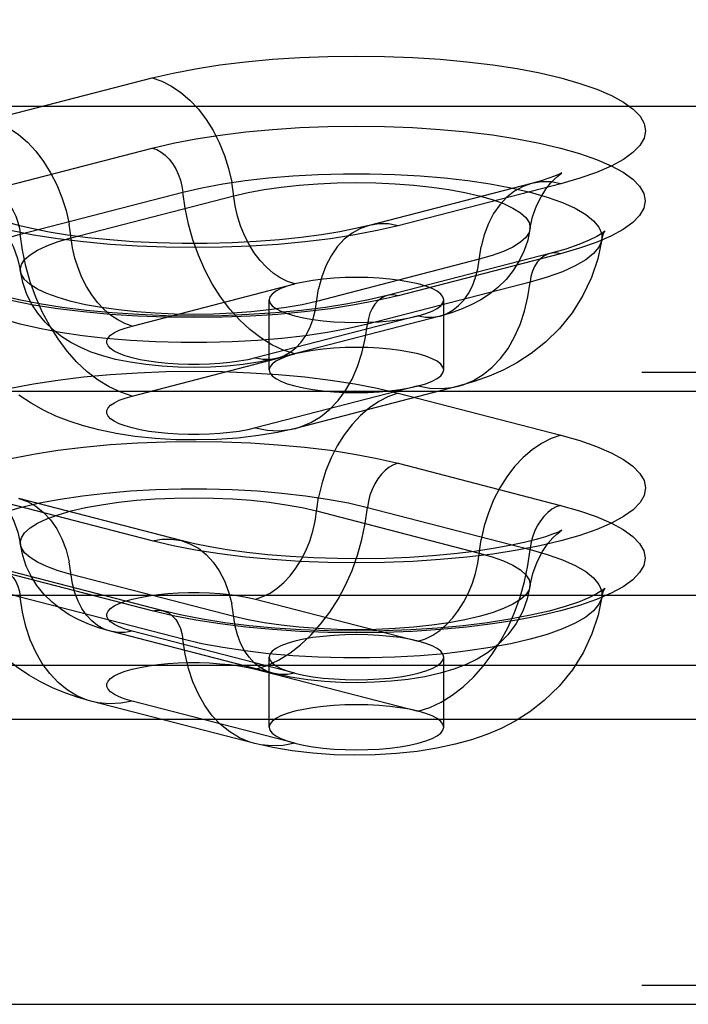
# Model space of a CAD drawing. Header units: inches. Extents: x 0 to 189, y 0 to 122.
# Tile 160 of 226: x 40.315 to 41.273, y 84.414 to 85.826. Entities that reach past the tile are written whole.
import ezdxf

# ---------------------------------------------------------------- set-up
doc = ezdxf.new("R2010")
doc.units = ezdxf.units.IN
doc.header["$LTSCALE"] = 10.388889
doc.header["$MEASUREMENT"] = 0
doc.linetypes.add('HIDDEN', pattern=[0.2, 0.1, -0.1])
doc.layers.add('DEFAULT_2', color=8, linetype='HIDDEN')

msp = doc.modelspace()

# ---------------------------------------------------------------- linework, layer by layer
at = {"layer": 'DEFAULT_2', "color": 8, "linetype": 'HIDDEN'}
for p, q in [((42.3705, 85.8258), (38.2195, 85.8258)), ((42.3705, 85.8201), (38.225, 85.8201)), ((40.2718, 85.682), (40.5047, 85.7423)), ((42.3705, 85.7218), (38.2195, 85.7218)), ((42.3705, 85.7197), (38.225, 85.7197)), ((38.192, 85.702), (42.3705, 85.702)), ((42.3705, 85.6751), (38.192, 85.6751)), ((40.2721, 85.5815), (40.505, 85.6418)), ((41.0485, 85.5911), (40.8156, 85.5308)), ((41.0904, 85.5907), (40.8574, 85.5304)), ((40.3159, 85.5182), (40.5488, 85.5785)), ((40.3887, 85.5131), (40.6217, 85.5734)), ((40.9735, 85.4823), (40.7405, 85.422)), ((41.0744, 85.4905), (40.8415, 85.4302)), ((41.0901, 85.4903), (40.8571, 85.4301)), ((41.0463, 85.4497), (40.8134, 85.3894)), ((40.4762, 85.3866), (40.7092, 85.4469)), ((40.6726, 85.3236), (40.6726, 85.4241)), ((40.9226, 85.3236), (40.9226, 85.4241)), ((40.8859, 85.4012), (40.653, 85.3409)), ((40.9173, 85.4009), (40.6843, 85.3406)), ((40.4762, 85.2862), (40.7092, 85.3465)), ((42.2455, 85.32), (38.192, 85.32)), ((38.192, 85.2931), (42.2455, 85.2931)), ((40.8859, 85.3007), (40.653, 85.2404)), ((40.9433, 85.3002), (40.7104, 85.2399)), ((40.8574, 85.2904), (41.0904, 85.2301)), ((40.8571, 85.1898), (41.0901, 85.1295)), ((40.5047, 85.0785), (40.2718, 85.1388)), ((40.5466, 85.0789), (40.3136, 85.1391)), ((40.8134, 85.1265), (41.0463, 85.0662)), ((40.7405, 85.1214), (40.9735, 85.0611)), ((40.505, 84.9781), (40.2721, 85.0384)), ((40.5207, 84.9783), (40.2878, 85.0385)), ((40.6217, 84.9701), (40.3887, 85.0304)), ((38.225, 85.0007), (42.3705, 85.0007)), ((40.5488, 84.9375), (40.3159, 84.9978)), ((40.653, 84.995), (40.8859, 84.9347)), ((40.6778, 84.8887), (40.4449, 84.949)), ((40.7092, 84.889), (40.4762, 84.9492)), ((40.6726, 84.8114), (40.6726, 84.9118)), ((40.9226, 84.8114), (40.9226, 84.9118)), ((38.225, 84.9002), (42.3705, 84.9002)), ((40.653, 84.8945), (40.8859, 84.8343)), ((40.6518, 84.788), (40.4188, 84.8483)), ((40.7092, 84.7885), (40.4762, 84.8488)), ((38.192, 84.8231), (42.3705, 84.8231)), ((42.3705, 84.7962), (38.192, 84.7962)), ((42.2455, 84.441), (38.192, 84.441)), ((38.192, 84.4141), (42.2455, 84.4141))]:
    msp.add_line(p, q, dxfattribs=at)
for points in [[(40.5047, 85.7423), (40.5347, 85.7493), (40.567, 85.7555), (40.6019, 85.761), (40.6387, 85.7655), (40.677, 85.769), (40.7164, 85.7716), (40.7566, 85.7732), (40.7973, 85.7737), (40.8379, 85.7732), (40.8781, 85.7716), (40.9176, 85.7691), (40.9559, 85.7655), (40.9927, 85.761), (41.0276, 85.7556), (41.0602, 85.7494), (41.0904, 85.7423), (41.1177, 85.7345), (41.1419, 85.726), (41.1628, 85.717), (41.1802, 85.7075), (41.1939, 85.6976), (41.2038, 85.6874), (41.2097, 85.6769), (41.2117, 85.6664), (41.2096, 85.6559), (41.2036, 85.6455), (41.1937, 85.6353), (41.18, 85.6254), (41.1625, 85.6159), (41.1416, 85.6068), (41.1176, 85.5985), (41.0904, 85.5907)], [(40.5047, 85.7423), (40.5188, 85.7375), (40.5326, 85.7305), (40.5461, 85.7214), (40.5589, 85.7103), (40.571, 85.6974), (40.5822, 85.6828), (40.5922, 85.6667), (40.601, 85.6495), (40.6085, 85.6312), (40.6144, 85.6123), (40.6189, 85.5929)], [(40.2718, 85.682), (40.2858, 85.6772), (40.2997, 85.6702), (40.3131, 85.6611), (40.326, 85.65), (40.3381, 85.6371), (40.3492, 85.6225), (40.3593, 85.6064), (40.3681, 85.5892), (40.3755, 85.571), (40.3815, 85.552), (40.3859, 85.5326)], [(40.505, 85.6418), (40.535, 85.6488), (40.5673, 85.655), (40.6021, 85.6604), (40.6389, 85.6649), (40.6771, 85.6685), (40.7165, 85.671), (40.7567, 85.6726), (40.7973, 85.6731), (40.8378, 85.6726), (40.878, 85.6711), (40.9175, 85.6685), (40.9557, 85.665), (40.9925, 85.6605), (41.0273, 85.6551), (41.0599, 85.6488), (41.0901, 85.6418), (41.1173, 85.634), (41.1416, 85.6255), (41.1624, 85.6165), (41.1798, 85.607), (41.1935, 85.5971), (41.2033, 85.5869), (41.2092, 85.5765), (41.2112, 85.566), (41.2092, 85.5555), (41.2032, 85.5451), (41.1933, 85.5349), (41.1796, 85.525), (41.1621, 85.5155), (41.1412, 85.5065), (41.1172, 85.4981), (41.0901, 85.4903)], [(40.505, 85.6418), (40.5114, 85.6395), (40.5175, 85.6361), (40.5234, 85.6315), (40.529, 85.6259), (40.534, 85.6194), (40.5385, 85.6122), (40.5423, 85.6043), (40.5453, 85.5959), (40.5475, 85.5872), (40.5488, 85.5785)], [(40.5488, 85.5785), (40.5762, 85.5848), (40.606, 85.5904), (40.6379, 85.5952), (40.6715, 85.5991), (40.7065, 85.602), (40.7425, 85.604), (40.7791, 85.605), (40.816, 85.605), (40.8526, 85.604), (40.8886, 85.602), (40.9236, 85.5991), (40.9573, 85.5952), (40.9891, 85.5904), (41.0189, 85.5848), (41.0463, 85.5785), (41.0709, 85.5714), (41.0926, 85.5637), (41.111, 85.5554), (41.126, 85.5467), (41.1373, 85.5376), (41.145, 85.5283), (41.1489, 85.5188), (41.1491, 85.5107)], [(41.0461, 85.5254), (41.05, 85.5431), (41.0554, 85.5587), (41.062, 85.572), (41.0689, 85.5829), (41.0755, 85.5912), (41.0813, 85.5973), (41.0859, 85.6016), (41.0894, 85.6042), (41.0913, 85.6056)], [(41.0913, 85.6056), (41.0914, 85.6057), (41.0919, 85.606), (41.0906, 85.6053), (41.0872, 85.6037), (41.0814, 85.6013), (41.0732, 85.5984), (41.0623, 85.5949), (41.0485, 85.5911)], [(40.7092, 85.4469), (40.6987, 85.4505), (40.6883, 85.4558), (40.6782, 85.4626), (40.6686, 85.4709), (40.6596, 85.4806), (40.6512, 85.4915), (40.6437, 85.5035), (40.6371, 85.5164), (40.6315, 85.5301), (40.6271, 85.5442), (40.6238, 85.5587), (40.6189, 85.5929)], [(40.6217, 85.5734), (40.6425, 85.5782), (40.6652, 85.5824), (40.6896, 85.5859), (40.7154, 85.5886), (40.7422, 85.5906), (40.7697, 85.5918), (40.7976, 85.5922), (40.8254, 85.5918), (40.8529, 85.5906), (40.8797, 85.5886), (40.9055, 85.5859), (40.9299, 85.5824), (40.9527, 85.5782), (40.9735, 85.5734), (40.992, 85.568), (41.0082, 85.5621), (41.0217, 85.5558), (41.0324, 85.5491), (41.0401, 85.5422), (41.0448, 85.5351), (41.0463, 85.5279), (41.0461, 85.5254)], [(41.0485, 85.5911), (41.0362, 85.5868), (41.0241, 85.5801), (41.013, 85.5713), (41.0029, 85.5604), (40.9941, 85.5477), (40.9867, 85.5334), (40.9807, 85.5175), (40.9763, 85.5004)], [(41.0904, 85.5907), (41.0763, 85.5932), (41.0625, 85.5934), (41.0485, 85.5911)], [(40.2721, 85.5815), (40.2784, 85.5792), (40.2846, 85.5758), (40.2905, 85.5712), (40.296, 85.5656), (40.3011, 85.5592), (40.3056, 85.5519), (40.3093, 85.544), (40.3123, 85.5356), (40.3145, 85.5269), (40.3159, 85.5182)], [(40.7092, 85.3465), (40.6926, 85.3519), (40.6763, 85.3596), (40.6603, 85.3695), (40.6448, 85.3814), (40.6299, 85.3953), (40.6159, 85.4109), (40.6029, 85.4283), (40.591, 85.447), (40.5803, 85.4671), (40.571, 85.4881), (40.5631, 85.5101), (40.5567, 85.5326), (40.5519, 85.5554), (40.5488, 85.5785)], [(40.275, 85.5434), (40.2736, 85.544), (40.2708, 85.5454), (40.2703, 85.5456), (40.2719, 85.5446), (40.2751, 85.5422), (40.2798, 85.5381), (40.2856, 85.5321), (40.2923, 85.5239), (40.2994, 85.513), (40.3062, 85.4995), (40.312, 85.4835), (40.316, 85.4651)], [(40.8156, 85.5308), (40.7962, 85.5262), (40.7735, 85.5216), (40.7475, 85.5173), (40.7185, 85.5134), (40.6872, 85.5101), (40.6539, 85.5076), (40.6193, 85.5058), (40.5838, 85.5049), (40.548, 85.5048), (40.5124, 85.5057), (40.4776, 85.5074), (40.4442, 85.51), (40.4126, 85.5132), (40.3834, 85.5171), (40.3571, 85.5214), (40.3342, 85.5259), (40.3151, 85.5304), (40.2997, 85.5346), (40.2879, 85.5384), (40.2792, 85.5416), (40.275, 85.5434)], [(40.8574, 85.5304), (40.8434, 85.5329), (40.8295, 85.5331), (40.8156, 85.5308)], [(40.8574, 85.5304), (40.8274, 85.5234), (40.7951, 85.5172), (40.7603, 85.5118), (40.7235, 85.5072), (40.6852, 85.5037), (40.6458, 85.5011), (40.6055, 85.4996), (40.5649, 85.499), (40.5243, 85.4996), (40.484, 85.5011), (40.4446, 85.5036), (40.4063, 85.5072), (40.3695, 85.5117), (40.3346, 85.5171), (40.3019, 85.5234)], [(40.4762, 85.3866), (40.4657, 85.3902), (40.4554, 85.3955), (40.4453, 85.4023), (40.4357, 85.4106), (40.4266, 85.4203), (40.4183, 85.4312), (40.4107, 85.4432), (40.4042, 85.4561), (40.3986, 85.4698), (40.3941, 85.4839), (40.3908, 85.4985), (40.3859, 85.5326)], [(40.8156, 85.5308), (40.8032, 85.5265), (40.7912, 85.5198), (40.78, 85.511), (40.77, 85.5001), (40.7611, 85.4874), (40.7537, 85.4731), (40.7477, 85.4572), (40.7433, 85.4401)], [(41.0461, 85.5254), (41.0429, 85.5099), (41.0378, 85.4947), (41.0309, 85.4801), (41.0222, 85.4663), (41.0118, 85.4534), (41.0002, 85.4419), (40.9882, 85.4324), (40.9758, 85.4243), (40.9628, 85.4173), (40.949, 85.4112), (40.9339, 85.4057), (40.9173, 85.4009)], [(41.0461, 85.5254), (41.0448, 85.5206), (41.0401, 85.5135), (41.0324, 85.5066), (41.0217, 85.4999), (41.0082, 85.4936), (40.992, 85.4877), (40.9735, 85.4823)], [(41.1539, 85.5231), (41.1529, 85.5222), (41.149, 85.5193), (41.1419, 85.515), (41.131, 85.5095), (41.1162, 85.5034), (41.0974, 85.497), (41.0744, 85.4905)], [(41.1491, 85.5107), (41.151, 85.5179), (41.1525, 85.521)], [(41.1525, 85.521), (41.1531, 85.522), (41.154, 85.5232), (41.1539, 85.5231)], [(40.2131, 85.4504), (40.2133, 85.4585), (40.2172, 85.468), (40.2248, 85.4773), (40.2362, 85.4864), (40.2512, 85.4951), (40.2696, 85.5034), (40.2912, 85.5111), (40.3159, 85.5182)], [(40.316, 85.4651), (40.3158, 85.4676), (40.3174, 85.4748), (40.3221, 85.4819), (40.3298, 85.4888), (40.3405, 85.4955), (40.354, 85.5018), (40.3701, 85.5077), (40.3887, 85.5131)], [(40.4762, 85.2862), (40.4597, 85.2916), (40.4433, 85.2993), (40.4273, 85.3092), (40.4118, 85.3211), (40.397, 85.335), (40.383, 85.3507), (40.37, 85.368), (40.3581, 85.3867), (40.3474, 85.4068), (40.338, 85.4278), (40.3301, 85.4498), (40.3238, 85.4723), (40.319, 85.4952), (40.3159, 85.5182)], [(41.1491, 85.5107), (41.1434, 85.4831), (41.1344, 85.4562), (41.1221, 85.4302), (41.1067, 85.4057), (41.0884, 85.383), (41.0682, 85.3633), (41.0478, 85.3472), (41.0274, 85.334), (41.0077, 85.3235), (40.9877, 85.3147), (40.9662, 85.3069), (40.9433, 85.3002)], [(41.1491, 85.5107), (41.1489, 85.5093), (41.145, 85.4998), (41.1373, 85.4905), (41.126, 85.4814), (41.111, 85.4727), (41.0926, 85.4645), (41.0709, 85.4568), (41.0463, 85.4497)], [(40.9173, 85.4009), (40.9265, 85.4042), (40.9355, 85.4092), (40.9439, 85.4158), (40.9514, 85.4239), (40.958, 85.4334), (40.9636, 85.4441), (40.9681, 85.456), (40.9714, 85.4688), (40.9763, 85.5004)], [(41.0901, 85.4903), (41.0838, 85.4914), (41.0776, 85.4911), (41.0744, 85.4905)], [(41.0744, 85.4905), (41.0717, 85.4896), (41.0661, 85.4869), (41.0611, 85.483), (41.0566, 85.4781), (41.0528, 85.4721), (41.0498, 85.4653), (41.0476, 85.4578), (41.0463, 85.4497)], [(40.7405, 85.422), (40.7197, 85.4172), (40.697, 85.413), (40.6725, 85.4096), (40.6468, 85.4068), (40.62, 85.4048), (40.5925, 85.4036), (40.5646, 85.4032), (40.5368, 85.4036), (40.5093, 85.4048), (40.4824, 85.4068), (40.4567, 85.4096), (40.4323, 85.413), (40.4095, 85.4172), (40.3887, 85.422), (40.3701, 85.4274), (40.354, 85.4333), (40.3405, 85.4396), (40.3298, 85.4463), (40.3221, 85.4532), (40.3174, 85.4604), (40.316, 85.4651)], [(40.6843, 85.3406), (40.6598, 85.3352), (40.6354, 85.3315), (40.6118, 85.329), (40.5885, 85.3276), (40.5654, 85.3272), (40.5423, 85.3276), (40.5187, 85.3289), (40.4957, 85.3312), (40.4732, 85.3346), (40.4524, 85.3388), (40.434, 85.3437), (40.4174, 85.3492), (40.4024, 85.3556), (40.3885, 85.3628), (40.3756, 85.371), (40.3633, 85.3805), (40.3514, 85.3919), (40.3408, 85.4048), (40.332, 85.4185), (40.3249, 85.4331), (40.3195, 85.4488), (40.316, 85.4651)], [(40.8134, 85.3894), (40.786, 85.383), (40.7562, 85.3774), (40.7243, 85.3727), (40.6907, 85.3688), (40.6557, 85.3658), (40.6196, 85.3639), (40.583, 85.3629), (40.5462, 85.3629), (40.5096, 85.3639), (40.4736, 85.3658), (40.4385, 85.3688), (40.4049, 85.3727), (40.373, 85.3774), (40.3432, 85.383), (40.3159, 85.3894), (40.2912, 85.3965), (40.2696, 85.4042), (40.2512, 85.4124), (40.2362, 85.4212), (40.2248, 85.4302), (40.2172, 85.4395), (40.2133, 85.449), (40.2131, 85.4504)], [(40.8415, 85.4302), (40.815, 85.424), (40.7854, 85.4182), (40.753, 85.4132), (40.7182, 85.4088), (40.6814, 85.4054), (40.6432, 85.4029), (40.6041, 85.4013), (40.5644, 85.4008), (40.5248, 85.4013), (40.4856, 85.4029), (40.4474, 85.4054), (40.4106, 85.4089), (40.3758, 85.4132), (40.3433, 85.4183), (40.3137, 85.4241), (40.2873, 85.4303), (40.2644, 85.4368), (40.2456, 85.4433), (40.2308, 85.4494), (40.22, 85.4548), (40.2166, 85.4568)], [(40.7976, 85.4564), (40.7812, 85.4561), (40.7652, 85.4553), (40.7497, 85.454), (40.7351, 85.4521), (40.7215, 85.4497), (40.7092, 85.4469)], [(40.9226, 85.4241), (40.9215, 85.4283), (40.9183, 85.4324), (40.913, 85.4364), (40.9058, 85.4402), (40.8967, 85.4438), (40.8859, 85.4469), (40.8737, 85.4497), (40.8601, 85.4521), (40.8454, 85.454), (40.8299, 85.4553), (40.8139, 85.4561), (40.7976, 85.4564)], [(40.9433, 85.3002), (40.9503, 85.3023), (40.9652, 85.3085), (40.9792, 85.3169), (40.9922, 85.3275), (41.0041, 85.3401), (41.0148, 85.3546), (41.0241, 85.3709), (41.032, 85.3887), (41.0384, 85.4079), (41.0432, 85.4283), (41.0463, 85.4497)], [(40.7092, 85.4469), (40.6983, 85.4437), (40.6893, 85.4402), (40.6821, 85.4364), (40.6768, 85.4324), (40.6736, 85.4283), (40.6726, 85.4241)], [(40.6843, 85.3406), (40.6935, 85.3439), (40.7026, 85.3489), (40.7109, 85.3555), (40.7185, 85.3636), (40.7251, 85.3731), (40.7306, 85.3838), (40.7351, 85.3957), (40.7384, 85.4085), (40.7433, 85.4401)], [(40.8571, 85.4301), (40.8272, 85.423), (40.7949, 85.4168), (40.7601, 85.4114), (40.7233, 85.4069), (40.6851, 85.4033), (40.6457, 85.4008), (40.6055, 85.3992), (40.5649, 85.3987), (40.5243, 85.3992), (40.4841, 85.4007), (40.4447, 85.4033), (40.4064, 85.4068), (40.3697, 85.4113), (40.3348, 85.4167), (40.3022, 85.423)], [(40.6726, 85.4241), (40.6736, 85.4198), (40.6768, 85.4157), (40.6821, 85.4117), (40.6893, 85.4079), (40.6984, 85.4044), (40.7092, 85.4012), (40.7215, 85.3984), (40.7351, 85.396), (40.7497, 85.3942), (40.7652, 85.3928), (40.7811, 85.392), (40.7976, 85.3917)], [(40.8415, 85.4302), (40.8387, 85.4293), (40.8332, 85.4266), (40.8281, 85.4227), (40.8237, 85.4178), (40.8199, 85.4118), (40.8169, 85.405), (40.8147, 85.3975), (40.8134, 85.3894)], [(40.8571, 85.4301), (40.8508, 85.4311), (40.8446, 85.4308), (40.8415, 85.4302)], [(40.8859, 85.4012), (40.8967, 85.4044), (40.9058, 85.4079), (40.913, 85.4117), (40.9183, 85.4157), (40.9215, 85.4198), (40.9226, 85.4241)], [(40.7976, 85.3917), (40.814, 85.392), (40.8299, 85.3928), (40.8454, 85.3942), (40.8601, 85.396), (40.8735, 85.3984), (40.8859, 85.4012)], [(40.8859, 85.4012), (40.8965, 85.3993), (40.9068, 85.3992), (40.9173, 85.4009)], [(40.653, 85.3409), (40.6417, 85.3383), (40.6294, 85.3361), (40.616, 85.3343), (40.6019, 85.3329), (40.5872, 85.332), (40.5722, 85.3315), (40.5571, 85.3315), (40.5421, 85.3319), (40.5275, 85.3329), (40.5133, 85.3343), (40.5, 85.3361), (40.4875, 85.3383), (40.4762, 85.3409), (40.4662, 85.3438), (40.4576, 85.347), (40.4506, 85.3505), (40.4453, 85.3542), (40.4416, 85.358), (40.4398, 85.3618), (40.4398, 85.3657), (40.4417, 85.3696), (40.4453, 85.3734), (40.4507, 85.3771), (40.4577, 85.3805), (40.4662, 85.3837), (40.4762, 85.3866)], [(40.7104, 85.2399), (40.7174, 85.242), (40.7322, 85.2482), (40.7462, 85.2566), (40.7592, 85.2672), (40.7712, 85.2798), (40.7818, 85.2943), (40.7912, 85.3106), (40.7991, 85.3284), (40.8054, 85.3476), (40.8102, 85.368), (40.8134, 85.3894)], [(40.7976, 85.356), (40.7812, 85.3557), (40.7652, 85.3549), (40.7497, 85.3535), (40.7351, 85.3516), (40.7215, 85.3493), (40.7092, 85.3465)], [(40.9226, 85.3236), (40.9215, 85.3278), (40.9183, 85.332), (40.913, 85.336), (40.9058, 85.3398), (40.8967, 85.3433), (40.8859, 85.3465), (40.8737, 85.3493), (40.8601, 85.3516), (40.8454, 85.3535), (40.8299, 85.3549), (40.8139, 85.3557), (40.7976, 85.356)], [(40.653, 85.3409), (40.6635, 85.339), (40.6739, 85.3389), (40.6843, 85.3406)], [(40.7092, 85.3465), (40.6983, 85.3433), (40.6893, 85.3398), (40.6821, 85.336), (40.6768, 85.332), (40.6736, 85.3278), (40.6726, 85.3236)], [(40.3019, 85.2974), (40.3346, 85.3037), (40.3695, 85.3091), (40.4063, 85.3136), (40.4446, 85.3171), (40.484, 85.3197), (40.5243, 85.3212), (40.5649, 85.3218), (40.6055, 85.3212), (40.6458, 85.3197), (40.6852, 85.3171), (40.7235, 85.3136), (40.7603, 85.309), (40.7951, 85.3036), (40.8274, 85.2974), (40.8574, 85.2904)], [(40.6726, 85.3236), (40.6736, 85.3194), (40.6768, 85.3152), (40.6821, 85.3112), (40.6893, 85.3074), (40.6984, 85.3039), (40.7092, 85.3007), (40.7215, 85.2979), (40.7351, 85.2956), (40.7497, 85.2937), (40.7652, 85.2924), (40.7811, 85.2915), (40.7976, 85.2913)], [(40.8859, 85.3007), (40.8967, 85.3039), (40.9058, 85.3074), (40.913, 85.3112), (40.9183, 85.3152), (40.9215, 85.3194), (40.9226, 85.3236)], [(40.7976, 85.2913), (40.814, 85.2915), (40.8299, 85.2924), (40.8454, 85.2937), (40.8601, 85.2956), (40.8735, 85.2979), (40.8859, 85.3007)], [(40.8859, 85.3007), (40.9025, 85.2976), (40.9188, 85.2968), (40.9348, 85.2984), (40.9433, 85.3002)], [(40.7104, 85.2399), (40.6845, 85.2341), (40.6572, 85.2295), (40.6274, 85.226), (40.5969, 85.2239), (40.5678, 85.2232), (40.5388, 85.2236), (40.5089, 85.2254), (40.4799, 85.2284), (40.4532, 85.2325), (40.4285, 85.2376), (40.4062, 85.2434), (40.3857, 85.2501), (40.3669, 85.2575), (40.3489, 85.266), (40.3313, 85.2758), (40.3137, 85.2874)], [(40.653, 85.2404), (40.6417, 85.2378), (40.6294, 85.2356), (40.616, 85.2338), (40.6019, 85.2324), (40.5872, 85.2315), (40.5722, 85.231), (40.5571, 85.231), (40.5421, 85.2315), (40.5275, 85.2324), (40.5133, 85.2338), (40.5, 85.2356), (40.4875, 85.2378), (40.4762, 85.2404), (40.4662, 85.2434), (40.4576, 85.2466), (40.4506, 85.25), (40.4453, 85.2537), (40.4416, 85.2575), (40.4398, 85.2614), (40.4398, 85.2653), (40.4417, 85.2692), (40.4453, 85.273), (40.4507, 85.2766), (40.4577, 85.2801), (40.4662, 85.2833), (40.4762, 85.2862)], [(40.8574, 85.2904), (40.8434, 85.2856), (40.8295, 85.2786), (40.8161, 85.2695), (40.8032, 85.2584), (40.7912, 85.2454), (40.78, 85.2308), (40.77, 85.2148), (40.7611, 85.1975), (40.7537, 85.1793), (40.7477, 85.1604), (40.7433, 85.141)], [(40.653, 85.2404), (40.6695, 85.2373), (40.6859, 85.2365), (40.7019, 85.2381), (40.7104, 85.2399)], [(41.0904, 85.2301), (41.1176, 85.2223), (41.1416, 85.2139), (41.1625, 85.2049), (41.18, 85.1954), (41.1937, 85.1855), (41.2036, 85.1753), (41.2096, 85.1649), (41.2117, 85.1544), (41.2097, 85.1438), (41.2038, 85.1334), (41.1939, 85.1232), (41.1802, 85.1133), (41.1628, 85.1038), (41.1419, 85.0948), (41.1177, 85.0863), (41.0904, 85.0785), (41.0602, 85.0714), (41.0276, 85.0652), (40.9927, 85.0597), (40.9559, 85.0552), (40.9176, 85.0517), (40.8781, 85.0491), (40.8379, 85.0476), (40.7973, 85.0471), (40.7566, 85.0476), (40.7164, 85.0492), (40.677, 85.0517), (40.6387, 85.0553), (40.6019, 85.0598), (40.567, 85.0652), (40.5347, 85.0715), (40.5047, 85.0785)], [(41.0904, 85.2301), (41.0763, 85.2253), (41.0625, 85.2183), (41.0491, 85.2092), (41.0362, 85.1981), (41.0241, 85.1851), (41.013, 85.1705), (41.0029, 85.1545), (40.9941, 85.1372), (40.9867, 85.119), (40.9807, 85.1001), (40.9763, 85.0807)], [(40.3022, 85.1969), (40.3348, 85.2031), (40.3697, 85.2086), (40.4064, 85.213), (40.4447, 85.2166), (40.4841, 85.2191), (40.5243, 85.2207), (40.5649, 85.2212), (40.6055, 85.2207), (40.6457, 85.2191), (40.6851, 85.2165), (40.7233, 85.213), (40.7601, 85.2085), (40.7949, 85.2031), (40.8272, 85.1969), (40.8571, 85.1898)], [(40.8571, 85.1898), (40.8508, 85.1876), (40.8446, 85.1841), (40.8387, 85.1796), (40.8332, 85.174), (40.8281, 85.1675), (40.8237, 85.1602), (40.8199, 85.1523), (40.8169, 85.144), (40.8147, 85.1353), (40.8134, 85.1265)], [(40.2131, 85.0587), (40.2133, 85.0669), (40.2172, 85.0764), (40.2248, 85.0857), (40.2362, 85.0948), (40.2512, 85.1035), (40.2696, 85.1117), (40.2912, 85.1194), (40.3159, 85.1265), (40.3432, 85.1329), (40.373, 85.1385), (40.4049, 85.1433), (40.4385, 85.1471), (40.4736, 85.1501), (40.5096, 85.1521), (40.5462, 85.1531), (40.583, 85.1531), (40.6196, 85.1521), (40.6557, 85.1501), (40.6907, 85.1471), (40.7243, 85.1433), (40.7562, 85.1385), (40.786, 85.1329), (40.8134, 85.1265)], [(40.2708, 85.1537), (40.2702, 85.154), (40.2709, 85.1536), (40.2731, 85.1521), (40.2767, 85.1492), (40.2814, 85.1449), (40.2872, 85.1387), (40.2936, 85.1304), (40.3004, 85.1197), (40.3068, 85.1066), (40.3122, 85.0911), (40.316, 85.0735)], [(40.3136, 85.1391), (40.326, 85.1348), (40.3381, 85.1281), (40.3492, 85.1193), (40.3593, 85.1085), (40.3681, 85.0958), (40.3755, 85.0814), (40.3815, 85.0656), (40.3859, 85.0485)], [(40.316, 85.0735), (40.3158, 85.0759), (40.3174, 85.0831), (40.3221, 85.0902), (40.3298, 85.0972), (40.3405, 85.1038), (40.354, 85.1102), (40.3701, 85.1161), (40.3887, 85.1214), (40.4095, 85.1263), (40.4323, 85.1304), (40.4567, 85.1339), (40.4824, 85.1367), (40.5093, 85.1387), (40.5368, 85.1399), (40.5646, 85.1403), (40.5925, 85.1399), (40.62, 85.1387), (40.6468, 85.1367), (40.6725, 85.1339), (40.697, 85.1304), (40.7197, 85.1263), (40.7405, 85.1214)], [(40.653, 84.995), (40.6635, 84.9986), (40.6739, 85.0038), (40.6839, 85.0106), (40.6935, 85.019), (40.7026, 85.0286), (40.7109, 85.0396), (40.7185, 85.0516), (40.7251, 85.0645), (40.7306, 85.0781), (40.7351, 85.0923), (40.7384, 85.1068), (40.7433, 85.141)], [(41.0901, 85.1295), (41.1172, 85.1218), (41.1412, 85.1134), (41.1621, 85.1044), (41.1796, 85.0949), (41.1933, 85.085), (41.2032, 85.0748), (41.2092, 85.0644), (41.2112, 85.0539), (41.2092, 85.0434), (41.2033, 85.033), (41.1935, 85.0228), (41.1798, 85.0129), (41.1624, 85.0034), (41.1416, 84.9944), (41.1173, 84.9859), (41.0901, 84.9781), (41.0599, 84.9711), (41.0273, 84.9648), (40.9925, 84.9594), (40.9557, 84.9549), (40.9175, 84.9514), (40.878, 84.9488), (40.8378, 84.9473), (40.7973, 84.9468), (40.7567, 84.9473), (40.7165, 84.9488), (40.6771, 84.9514), (40.6389, 84.9549), (40.6021, 84.9595), (40.5673, 84.9649), (40.535, 84.9711), (40.505, 84.9781)], [(40.653, 84.8945), (40.6695, 84.9), (40.6859, 84.9077), (40.7019, 84.9175), (40.7174, 84.9295), (40.7322, 84.9433), (40.7462, 84.959), (40.7592, 84.9763), (40.7712, 84.9951), (40.7818, 85.0151), (40.7912, 85.0362), (40.7991, 85.0581), (40.8054, 85.0806), (40.8102, 85.1035), (40.8134, 85.1265)], [(41.0901, 85.1295), (41.0838, 85.1273), (41.0776, 85.1238), (41.0717, 85.1193), (41.0661, 85.1137), (41.0611, 85.1072), (41.0566, 85.0999), (41.0528, 85.092), (41.0498, 85.0837), (41.0476, 85.075), (41.0463, 85.0662)], [(41.0905, 85.0928), (41.0914, 85.0934), (41.0919, 85.0937), (41.0901, 85.0928), (41.0857, 85.0908), (41.0786, 85.088), (41.0683, 85.0845), (41.0548, 85.0805), (41.0378, 85.0762), (41.0173, 85.0718), (40.9935, 85.0675), (40.9668, 85.0635), (40.9377, 85.0599), (40.9064, 85.057), (40.8736, 85.0548), (40.8396, 85.0534), (40.805, 85.0528), (40.7703, 85.0531), (40.736, 85.0541), (40.7026, 85.056), (40.6705, 85.0586), (40.6404, 85.0619), (40.6125, 85.0657), (40.5873, 85.07), (40.5654, 85.0744), (40.5466, 85.0789)], [(41.0461, 85.0132), (41.0503, 85.032), (41.0564, 85.0487), (41.064, 85.0631), (41.0719, 85.0746), (41.079, 85.0828), (41.0848, 85.0883), (41.089, 85.0917), (41.0905, 85.0928)], [(40.3887, 85.0304), (40.3701, 85.0358), (40.354, 85.0417), (40.3405, 85.048), (40.3298, 85.0546), (40.3221, 85.0616), (40.3174, 85.0687), (40.316, 85.0735)], [(40.4449, 84.949), (40.428, 84.9539), (40.4127, 84.9594), (40.3988, 84.9656), (40.3858, 84.9727), (40.3733, 84.9809), (40.3614, 84.9905), (40.35, 85.0018), (40.3398, 85.0145), (40.3313, 85.0281), (40.3245, 85.0425), (40.3193, 85.0577), (40.316, 85.0735)], [(40.5047, 85.0785), (40.5188, 85.081), (40.5326, 85.0811), (40.5466, 85.0789)], [(40.5466, 85.0789), (40.5589, 85.0745), (40.571, 85.0679), (40.5822, 85.059), (40.5922, 85.0482), (40.601, 85.0355), (40.6085, 85.0211), (40.6144, 85.0053), (40.6189, 84.9882)], [(40.8859, 84.9347), (40.8965, 84.9383), (40.9068, 84.9435), (40.9169, 84.9503), (40.9265, 84.9587), (40.9355, 84.9684), (40.9439, 84.9793), (40.9514, 84.9913), (40.958, 85.0042), (40.9636, 85.0178), (40.9681, 85.032), (40.9714, 85.0465), (40.9763, 85.0807)], [(40.4188, 84.8483), (40.3986, 84.8541), (40.3796, 84.8607), (40.3621, 84.868), (40.345, 84.8764), (40.3279, 84.8862), (40.3106, 84.8979), (40.2929, 84.9123), (40.2758, 84.9289), (40.2601, 84.9474), (40.2463, 84.9676), (40.2346, 84.9888), (40.2251, 85.0112), (40.2179, 85.0346), (40.2131, 85.0587)], [(40.3159, 84.9978), (40.2912, 85.0048), (40.2696, 85.0125), (40.2512, 85.0208), (40.2362, 85.0295), (40.2248, 85.0386), (40.2172, 85.0479), (40.2133, 85.0574), (40.2131, 85.0587)], [(40.8859, 84.8343), (40.9025, 84.8397), (40.9188, 84.8474), (40.9348, 84.8572), (40.9503, 84.8692), (40.9652, 84.883), (40.9792, 84.8987), (40.9922, 84.916), (41.0041, 84.9348), (41.0148, 84.9548), (41.0241, 84.9759), (41.032, 84.9978), (41.0384, 85.0203), (41.0432, 85.0432), (41.0463, 85.0662)], [(40.9735, 85.0611), (40.992, 85.0558), (41.0082, 85.0499), (41.0217, 85.0436), (41.0324, 85.0369), (41.0401, 85.0299), (41.0448, 85.0228), (41.0463, 85.0156), (41.0461, 85.0132)], [(41.0463, 85.0662), (41.0709, 85.0591), (41.0926, 85.0514), (41.111, 85.0432), (41.126, 85.0345), (41.1373, 85.0254), (41.145, 85.0161), (41.1489, 85.0066), (41.1491, 84.9984)], [(40.4449, 84.949), (40.4357, 84.9522), (40.4266, 84.9572), (40.4183, 84.9638), (40.4107, 84.9719), (40.4042, 84.9814), (40.3986, 84.9922), (40.3941, 85.004), (40.3908, 85.0168), (40.3859, 85.0485)], [(40.2878, 85.0385), (40.2905, 85.0377), (40.296, 85.035), (40.3011, 85.0311), (40.3056, 85.0261), (40.3093, 85.0202), (40.3123, 85.0134), (40.3145, 85.0059), (40.3159, 84.9978)], [(41.1529, 85.0094), (41.1532, 85.0098), (41.154, 85.011), (41.1527, 85.0098), (41.1487, 85.0069), (41.1415, 85.0025), (41.1305, 84.997), (41.1155, 84.9909), (41.0964, 84.9845), (41.0736, 84.978), (41.0471, 84.9719), (41.0175, 84.9662), (40.9851, 84.9611), (40.9504, 84.9568), (40.9137, 84.9534), (40.8756, 84.9509), (40.8366, 84.9494), (40.7971, 84.9489), (40.7575, 84.9494), (40.7185, 84.9509), (40.6804, 84.9535), (40.6438, 84.9569), (40.609, 84.9612), (40.5767, 84.9663), (40.5472, 84.972), (40.5207, 84.9783)], [(41.0461, 85.0132), (41.0448, 85.0084), (41.0401, 85.0013), (41.0324, 84.9944), (41.0217, 84.9877), (41.0082, 84.9814), (40.992, 84.9755), (40.9735, 84.9701), (40.9527, 84.9653), (40.9299, 84.9611), (40.9055, 84.9576), (40.8797, 84.9548), (40.8529, 84.9529), (40.8254, 84.9516), (40.7976, 84.9512), (40.7697, 84.9516), (40.7422, 84.9529), (40.7154, 84.9548), (40.6896, 84.9576), (40.6652, 84.9611), (40.6425, 84.9653), (40.6217, 84.9701)], [(41.0461, 85.0132), (41.0423, 84.9956), (41.0359, 84.9779), (41.0263, 84.9602), (41.0142, 84.9439), (41.0004, 84.9299), (40.9854, 84.9182), (40.9704, 84.909), (40.9545, 84.9013), (40.9369, 84.8945), (40.9175, 84.8887), (40.8953, 84.8838), (40.8715, 84.8799), (40.8475, 84.8773), (40.8232, 84.8758), (40.7994, 84.8752), (40.7757, 84.8756), (40.7518, 84.877), (40.7277, 84.8794), (40.7029, 84.8832), (40.6778, 84.8887)], [(40.4188, 84.8483), (40.4118, 84.8504), (40.397, 84.8566), (40.383, 84.865), (40.37, 84.8756), (40.3581, 84.8882), (40.3474, 84.9027), (40.338, 84.9189), (40.3301, 84.9367), (40.3238, 84.956), (40.319, 84.9764), (40.3159, 84.9978)], [(40.4762, 84.9492), (40.4662, 84.9522), (40.4577, 84.9554), (40.4507, 84.9588), (40.4453, 84.9625), (40.4417, 84.9663), (40.4398, 84.9701), (40.4398, 84.9741), (40.4416, 84.9779), (40.4453, 84.9817), (40.4506, 84.9854), (40.4576, 84.9889), (40.4662, 84.9921), (40.4762, 84.995), (40.4875, 84.9976), (40.5, 84.9998), (40.5133, 85.0016), (40.5275, 85.003), (40.5421, 85.004), (40.5571, 85.0044), (40.5722, 85.0044), (40.5872, 85.0039), (40.6019, 85.003), (40.616, 85.0016), (40.6294, 84.9998), (40.6417, 84.9976), (40.653, 84.995)], [(41.1491, 84.9984), (41.1489, 84.9971), (41.145, 84.9876), (41.1373, 84.9783), (41.126, 84.9692), (41.111, 84.9605), (41.0926, 84.9523), (41.0709, 84.9445), (41.0463, 84.9375), (41.0189, 84.9311), (40.9891, 84.9255), (40.9573, 84.9207), (40.9236, 84.9168), (40.8886, 84.9139), (40.8526, 84.9119), (40.816, 84.9109), (40.7791, 84.9109), (40.7425, 84.9119), (40.7065, 84.9139), (40.6715, 84.9168), (40.6379, 84.9207), (40.606, 84.9255), (40.5762, 84.9311), (40.5488, 84.9375)], [(41.1491, 84.9984), (41.1437, 84.9721), (41.135, 84.9455), (41.1227, 84.919), (41.1069, 84.8937), (41.0878, 84.8701), (41.0667, 84.8497), (41.0458, 84.8335), (41.0249, 84.8203), (41.0047, 84.8098), (40.9842, 84.8011), (40.9625, 84.7935), (40.9391, 84.7869), (40.9129, 84.7813), (40.8846, 84.7768), (40.8547, 84.7736), (40.8241, 84.7717), (40.7949, 84.7712), (40.7657, 84.7719), (40.7351, 84.774), (40.7054, 84.7775), (40.6778, 84.7821), (40.6518, 84.788)], [(41.1491, 84.9984), (41.151, 85.0057), (41.1529, 85.0094)], [(40.6778, 84.8887), (40.6686, 84.8919), (40.6596, 84.8969), (40.6512, 84.9035), (40.6437, 84.9116), (40.6371, 84.9211), (40.6315, 84.9319), (40.6271, 84.9438), (40.6238, 84.9565), (40.6189, 84.9882)], [(40.505, 84.9781), (40.5114, 84.9791), (40.5175, 84.9789), (40.5207, 84.9783)], [(40.5207, 84.9783), (40.5234, 84.9774), (40.529, 84.9747), (40.534, 84.9708), (40.5385, 84.9658), (40.5423, 84.9599), (40.5453, 84.9531), (40.5475, 84.9456), (40.5488, 84.9375)], [(40.4762, 84.9492), (40.4657, 84.9474), (40.4554, 84.9473), (40.4449, 84.949)], [(40.7976, 84.9442), (40.7811, 84.9439), (40.7652, 84.9431), (40.7497, 84.9417), (40.7351, 84.9399), (40.7215, 84.9375), (40.7092, 84.9347), (40.6984, 84.9315), (40.6893, 84.928), (40.6821, 84.9242), (40.6768, 84.9202), (40.6736, 84.9161), (40.6726, 84.9118)], [(40.8859, 84.9347), (40.8735, 84.9375), (40.8601, 84.9399), (40.8454, 84.9417), (40.8299, 84.9431), (40.814, 84.9439), (40.7976, 84.9442)], [(40.6518, 84.788), (40.6448, 84.7901), (40.6299, 84.7963), (40.6159, 84.8047), (40.6029, 84.8153), (40.591, 84.8279), (40.5803, 84.8424), (40.571, 84.8586), (40.5631, 84.8764), (40.5567, 84.8957), (40.5519, 84.9161), (40.5488, 84.9375)], [(40.9226, 84.9118), (40.9215, 84.9161), (40.9183, 84.9202), (40.913, 84.9242), (40.9058, 84.928), (40.8967, 84.9315), (40.8859, 84.9347)], [(40.6726, 84.9118), (40.6736, 84.9076), (40.6768, 84.9035), (40.6821, 84.8995), (40.6893, 84.8957), (40.6983, 84.8922), (40.7092, 84.889)], [(40.7976, 84.8795), (40.8139, 84.8798), (40.8299, 84.8806), (40.8454, 84.8819), (40.8601, 84.8838), (40.8737, 84.8862), (40.8859, 84.889), (40.8967, 84.8921), (40.9058, 84.8957), (40.913, 84.8995), (40.9183, 84.9035), (40.9215, 84.9076), (40.9226, 84.9118)], [(40.4762, 84.8488), (40.4662, 84.8517), (40.4577, 84.8549), (40.4507, 84.8584), (40.4453, 84.862), (40.4417, 84.8658), (40.4398, 84.8697), (40.4398, 84.8736), (40.4416, 84.8775), (40.4453, 84.8813), (40.4506, 84.8849), (40.4576, 84.8884), (40.4662, 84.8916), (40.4762, 84.8945), (40.4875, 84.8971), (40.5, 84.8994), (40.5133, 84.9012), (40.5275, 84.9026), (40.5421, 84.9035), (40.5571, 84.904), (40.5722, 84.904), (40.5872, 84.9035), (40.6019, 84.9025), (40.616, 84.9012), (40.6294, 84.8993), (40.6417, 84.8971), (40.653, 84.8945)], [(40.7092, 84.889), (40.6987, 84.8871), (40.6883, 84.887), (40.6778, 84.8887)], [(40.7092, 84.889), (40.7215, 84.8862), (40.7351, 84.8838), (40.7497, 84.8819), (40.7652, 84.8806), (40.7812, 84.8798), (40.7976, 84.8795)], [(40.4762, 84.8488), (40.4597, 84.8457), (40.4433, 84.8449), (40.4273, 84.8465), (40.4188, 84.8483)], [(40.7976, 84.8437), (40.7811, 84.8434), (40.7652, 84.8426), (40.7497, 84.8413), (40.7351, 84.8394), (40.7215, 84.837), (40.7092, 84.8343), (40.6984, 84.8311), (40.6893, 84.8276), (40.6821, 84.8238), (40.6768, 84.8197), (40.6736, 84.8156), (40.6726, 84.8114)], [(40.8859, 84.8343), (40.8735, 84.8371), (40.8601, 84.8394), (40.8454, 84.8413), (40.8299, 84.8426), (40.814, 84.8434), (40.7976, 84.8437)], [(40.9226, 84.8114), (40.9215, 84.8156), (40.9183, 84.8197), (40.913, 84.8238), (40.9058, 84.8276), (40.8967, 84.8311), (40.8859, 84.8343)], [(40.6726, 84.8114), (40.6736, 84.8072), (40.6768, 84.803), (40.6821, 84.799), (40.6893, 84.7952), (40.6983, 84.7917), (40.7092, 84.7885)], [(40.7976, 84.779), (40.8139, 84.7793), (40.8299, 84.7801), (40.8454, 84.7815), (40.8601, 84.7834), (40.8737, 84.7857), (40.8859, 84.7885), (40.8967, 84.7917), (40.9058, 84.7952), (40.913, 84.799), (40.9183, 84.803), (40.9215, 84.8072), (40.9226, 84.8114)], [(40.7092, 84.7885), (40.6926, 84.7854), (40.6763, 84.7846), (40.6603, 84.7862), (40.6518, 84.788)], [(40.7092, 84.7885), (40.7215, 84.7857), (40.7351, 84.7834), (40.7497, 84.7815), (40.7652, 84.7801), (40.7812, 84.7793), (40.7976, 84.779)]]:
    msp.add_lwpolyline(points, dxfattribs=at)

doc.saveas('drawing.dxf')
